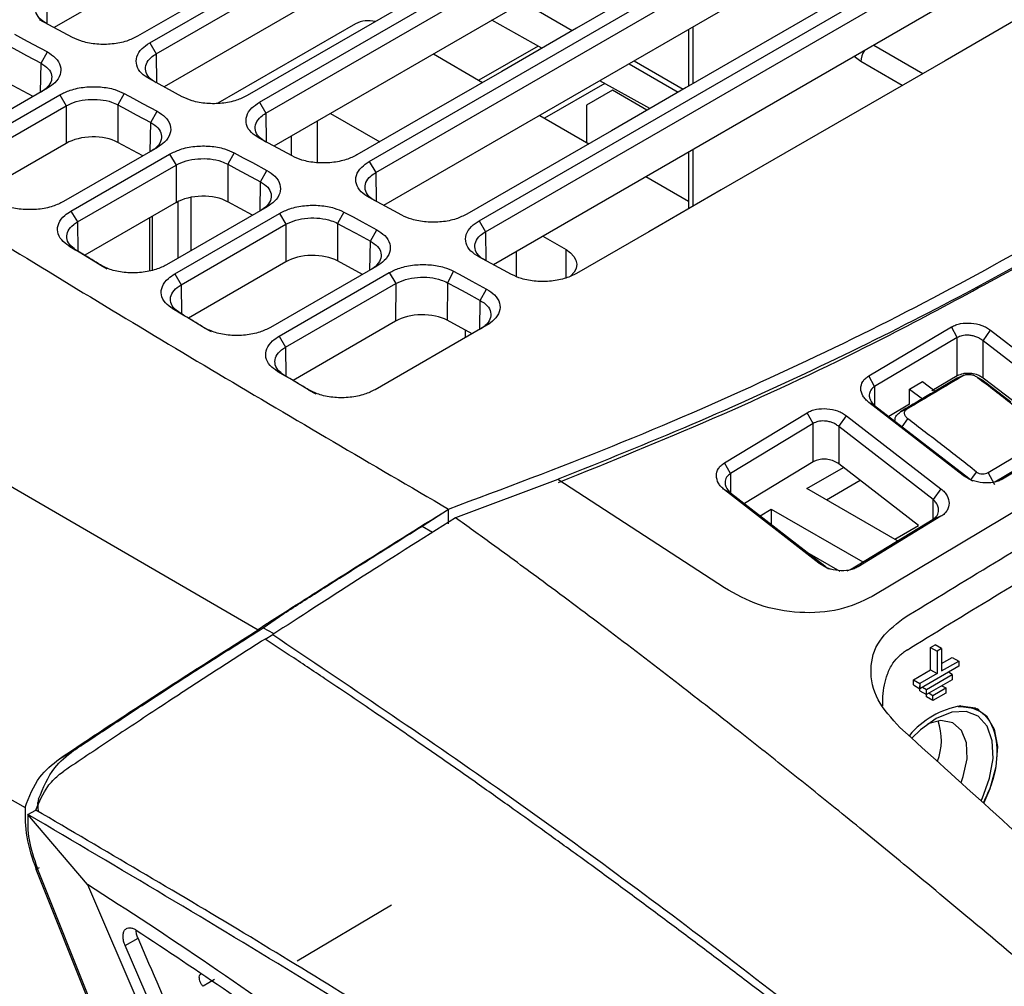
# Model space of a CAD drawing. Extents: x 106 to 315, y 19 to 260.
# Tile 70 of 98: x 129 to 144, y 232 to 247. Entities that reach past the tile are written whole.
import ezdxf

# ---------------------------------------------------------------- set-up
doc = ezdxf.new("R2010")
doc.units = 0
doc.layers.get('0').update_dxf_attribs({"linetype": 'CONTINUOUS'})

msp = doc.modelspace()

# ---------------------------------------------------------------- linework, layer by layer
at = {"color": 7, "linetype": 'Continuous'}
for p, q in [((137.546, 251.747), (129.278, 246.974)), ((130.771, 246.733), (139.163, 251.579)), ((130.872, 246.562), (139.265, 251.407)), ((139.264, 250.819), (130.996, 246.046)), ((132.488, 245.806), (140.881, 250.651)), ((132.589, 245.634), (140.982, 250.48)), ((140.981, 249.892), (132.713, 245.119)), ((134.205, 244.879), (142.598, 249.724)), ((134.307, 244.707), (142.7, 249.552)), ((142.698, 248.964), (134.431, 244.192)), ((135.923, 243.951), (144.316, 248.796)), ((136.024, 243.78), (144.417, 248.625)), ((144.416, 248.037), (136.148, 243.264)), ((136.615, 247.371), (137.382, 246.926)), ((129.563, 246.82), (129.049, 247.097)), ((136.905, 246.651), (136.125, 247.089)), ((133.989, 247.032), (131.837, 245.79)), ((139.202, 246.946), (139.202, 246.058)), ((129.071, 246.415), (129.17, 246.593)), ((130.771, 246.733), (130.872, 246.562)), ((136.847, 246.684), (135.922, 246.15)), ((135.21, 246.561), (135.979, 246.117)), ((138.347, 246.452), (139.116, 246.009)), ((138.272, 246.409), (139.039, 245.964)), ((131.281, 245.892), (130.767, 246.17)), ((138.592, 245.706), (137.812, 246.143)), ((129.174, 246.026), (127.828, 245.249)), ((128.946, 245.894), (128.556, 246.105)), ((137.889, 246.1), (136.948, 245.557)), ((138.01, 245.994), (137.606, 245.761)), ((138.55, 245.682), (138.01, 245.994)), ((127.933, 245.095), (129.365, 245.922)), ((129.365, 245.922), (129.466, 245.75)), ((130.373, 245.943), (130.275, 245.766)), ((128.034, 244.924), (129.466, 245.75)), ((129.466, 245.75), (129.465, 245.163)), ((130.275, 245.766), (130.273, 245.178)), ((130.789, 245.488), (130.887, 245.665)), ((132.488, 245.806), (132.589, 245.634)), ((137.606, 245.761), (137.606, 245.178)), ((133.601, 245.632), (134.37, 245.188)), ((136.872, 245.601), (137.641, 245.157)), ((132.998, 244.965), (132.484, 245.243)), ((129.465, 245.163), (128.146, 244.401)), ((130.891, 245.098), (129.424, 244.251)), ((130.664, 244.967), (130.273, 245.178)), ((129.54, 244.104), (131.082, 244.995)), ((131.082, 244.995), (131.184, 244.823)), ((132.091, 245.015), (131.992, 244.838)), ((139.202, 245.027), (139.202, 244.139)), ((129.641, 243.933), (131.184, 244.823)), ((131.184, 244.823), (131.183, 244.235)), ((131.992, 244.838), (131.991, 244.25)), ((132.506, 244.561), (132.605, 244.738)), ((134.205, 244.879), (134.307, 244.707)), ((138.534, 244.642), (139.202, 244.256)), ((120.647, 244.412), (132.468, 237.551)), ((134.716, 244.038), (134.202, 244.315)), ((131.183, 244.235), (129.755, 243.411)), ((132.608, 244.171), (131.035, 243.263)), ((132.381, 244.04), (131.991, 244.25)), ((129.54, 244.104), (129.641, 243.933)), ((130.768, 243.996), (130.768, 243.17)), ((131.162, 243.122), (132.8, 244.067)), ((132.8, 244.067), (132.901, 243.896)), ((133.808, 244.088), (133.71, 243.911)), ((131.263, 242.95), (132.901, 243.896)), ((132.901, 243.896), (132.9, 243.308)), ((133.71, 243.911), (133.708, 243.323)), ((135.923, 243.951), (136.024, 243.78)), ((134.224, 243.633), (134.322, 243.811)), ((136.921, 243.71), (137.284, 243.5)), ((129.992, 243.262), (129.507, 243.558)), ((129.507, 243.558), (129.618, 243.494)), ((136.433, 243.11), (135.919, 243.388)), ((129.992, 243.262), (130.103, 243.199)), ((132.9, 243.308), (131.378, 242.429)), ((134.326, 243.243), (132.661, 242.282)), ((134.099, 243.112), (133.708, 243.323)), ((131.162, 243.122), (131.263, 242.95)), ((132.796, 242.146), (134.517, 243.14)), ((134.517, 243.14), (134.619, 242.968)), ((135.526, 243.161), (135.427, 242.983)), ((132.898, 241.975), (134.619, 242.968)), ((134.619, 242.968), (134.617, 242.38)), ((135.427, 242.983), (135.426, 242.396)), ((135.941, 242.706), (136.04, 242.883)), ((131.133, 242.573), (131.243, 242.51)), ((131.622, 242.279), (131.731, 242.217)), ((134.617, 242.38), (133.013, 241.454)), ((136.043, 242.316), (134.299, 241.309)), ((135.816, 242.185), (135.426, 242.396)), ((142.021, 241.524), (143.315, 242.291)), ((143.403, 242.125), (143.315, 242.291)), ((132.796, 242.146), (132.898, 241.975)), ((143.403, 242.125), (142.11, 241.358)), ((143.403, 241.524), (143.403, 242.125)), ((143.807, 242.073), (143.925, 242.239)), ((143.925, 242.239), (145.402, 241.1)), ((145.282, 240.935), (143.807, 242.073)), ((143.807, 241.49), (143.807, 242.073)), ((116.069, 241.912), (128.822, 234.772)), ((132.77, 241.595), (132.88, 241.533)), ((142.11, 241.358), (142.021, 241.524)), ((147.82, 241.503), (142.075, 238.075)), ((143.403, 241.524), (143.007, 241.29)), ((143.502, 241.53), (143.403, 241.49)), ((142.656, 241.318), (142.858, 241.437)), ((142.858, 241.437), (143.06, 241.285)), ((143.403, 241.49), (143.06, 241.285)), ((143.807, 241.454), (143.722, 241.501)), ((144.269, 241.138), (143.807, 241.49)), ((143.807, 241.454), (144.242, 241.121)), ((133.262, 241.304), (133.371, 241.242)), ((142.656, 241.082), (142.656, 241.318)), ((142.656, 241.318), (142.858, 241.165)), ((143.498, 239.967), (142.021, 241.11)), ((142.11, 241.063), (142.021, 241.11)), ((142.11, 241.063), (143.585, 239.923)), ((142.656, 241.082), (142.334, 240.89)), ((139.763, 240.165), (141.057, 240.949)), ((141.149, 240.781), (141.057, 240.949)), ((141.553, 240.732), (141.672, 240.9)), ((141.672, 240.9), (143.149, 239.757)), ((141.149, 240.781), (139.856, 239.997)), ((141.149, 240.179), (141.149, 240.78)), ((142.544, 240.728), (142.632, 240.852)), ((143.027, 239.591), (141.553, 240.732)), ((141.553, 240.732), (141.553, 240.148)), ((143.989, 239.865), (145.282, 240.635)), ((145.402, 240.68), (144.109, 239.91)), ((143.887, 240.014), (144.777, 240.543)), ((139.856, 239.997), (139.763, 240.165)), ((141.149, 240.179), (140.075, 239.527)), ((142.796, 239.182), (141.553, 240.148)), ((141.053, 239.762), (141.625, 240.092)), ((143.498, 239.967), (143.585, 239.923)), ((143.989, 239.82), (143.887, 240.014)), ((137.158, 239.906), (135.555, 239.305)), ((139.761, 238.208), (137.158, 239.906)), ((141.356, 239.587), (141.883, 239.891)), ((144.109, 239.91), (143.989, 239.865)), ((141.24, 238.596), (139.764, 239.743)), ((139.856, 239.697), (139.764, 239.743)), ((139.856, 239.697), (141.33, 238.552)), ((142.469, 238.944), (141.053, 239.762)), ((143.149, 239.757), (143.027, 239.591)), ((135.035, 239.175), (135.447, 239.442)), ((135.446, 239.209), (135.447, 239.442)), ((140.318, 239.338), (140.495, 239.44)), ((140.495, 239.44), (141.926, 238.614)), ((140.495, 239.44), (140.495, 239.201)), ((141.734, 238.497), (143.027, 239.284)), ((143.149, 239.328), (141.856, 238.54)), ((143.149, 239.328), (143.027, 239.284)), ((135.035, 239.175), (135.196, 239.078)), ((142.426, 238.969), (142.796, 239.182)), ((141.051, 238.769), (141.566, 238.472)), ((141.24, 238.596), (141.33, 238.552)), ((141.681, 238.475), (141.734, 238.497)), ((141.856, 238.54), (141.734, 238.497)), ((132.546, 237.581), (132.799, 237.761)), ((132.604, 237.648), (132.799, 237.761)), ((132.604, 237.648), (132.468, 237.551)), ((132.546, 237.581), (132.703, 237.498)), ((132.575, 237.408), (132.697, 237.478)), ((142.987, 237.276), (143.058, 237.317)), ((142.987, 236.926), (142.987, 237.276)), ((142.987, 237.276), (143.088, 237.217)), ((143.159, 237.258), (143.058, 237.317)), ((143.159, 237.258), (143.088, 237.217)), ((143.088, 237.217), (143.088, 236.868)), ((143.159, 237.258), (143.159, 236.908)), ((143.159, 237.025), (143.325, 237.121)), ((143.159, 236.908), (143.426, 237.063)), ((143.325, 237.121), (143.426, 237.063)), ((143.426, 237.063), (143.426, 236.981)), ((142.719, 236.771), (142.987, 236.926)), ((143.426, 236.981), (142.82, 236.631)), ((142.987, 236.926), (143.088, 236.868)), ((143.325, 236.853), (143.265, 236.888)), ((142.719, 236.69), (142.719, 236.771)), ((142.719, 236.771), (142.82, 236.713)), ((143.088, 236.868), (142.82, 236.713)), ((142.921, 236.62), (143.325, 236.853)), ((143.325, 236.771), (142.921, 236.538)), ((143.325, 236.853), (143.325, 236.771)), ((142.719, 236.69), (142.82, 236.631)), ((142.82, 236.713), (142.82, 236.631)), ((142.82, 236.596), (142.82, 236.678)), ((142.82, 236.596), (142.921, 236.538)), ((142.861, 236.655), (142.921, 236.62)), ((142.921, 236.538), (142.921, 236.62)), ((142.921, 236.503), (142.921, 236.585)), ((143.022, 236.526), (143.224, 236.643)), ((143.164, 236.678), (143.224, 236.643)), ((143.224, 236.643), (143.224, 236.561)), ((143.022, 236.445), (142.921, 236.503)), ((142.962, 236.561), (143.022, 236.526)), ((143.224, 236.561), (143.022, 236.445)), ((143.022, 236.445), (143.022, 236.526)), ((143.747, 236.3), (143.716, 236.318)), ((129.358, 235.534), (129.581, 235.663)), ((129.034, 234.906), (129.021, 234.849)), ((128.867, 234.663), (128.988, 234.733)), ((129.031, 234.707), (129.021, 234.849)), ((129.797, 233.567), (128.867, 234.663)), ((132.742, 224.425), (128.994, 233.804)), ((132.081, 226.178), (129.01, 233.829)), ((129.797, 233.567), (132.356, 227.62)), ((134.553, 233.247), (133.08, 232.368)), ((130.387, 232.612), (130.589, 232.728)), ((133.214, 226.066), (130.387, 232.612)), ((131.787, 232.08), (131.606, 231.975))]:
    msp.add_line(p, q, dxfattribs=at)
at = {"color": 8, "linetype": 'Continuous'}
for p, q in [((129.155, 247.489), (129.16, 247.037)), ((139.269, 246.984), (139.269, 246.097)), ((142.097, 246.699), (142.866, 246.255)), ((130.872, 246.562), (130.878, 246.11)), ((141.895, 246.442), (141.793, 246.523)), ((142.543, 246.068), (141.895, 246.442)), ((129.063, 245.962), (129.071, 246.415)), ((132.589, 245.634), (132.595, 245.183)), ((133.392, 245.511), (133.392, 244.86)), ((130.781, 245.035), (130.789, 245.488)), ((132.988, 244.971), (132.988, 245.278)), ((139.269, 245.066), (139.269, 244.178)), ((134.307, 244.707), (134.313, 244.255)), ((132.498, 244.107), (132.506, 244.561)), ((131.417, 244.319), (131.417, 243.483)), ((131.215, 243.367), (131.215, 244.253)), ((130.809, 244.02), (130.809, 243.178)), ((129.641, 243.933), (129.647, 243.477)), ((136.024, 243.78), (136.03, 243.328)), ((134.216, 243.18), (134.224, 243.633)), ((136.51, 243.079), (136.51, 243.473)), ((137.284, 243.056), (137.284, 243.5)), ((131.263, 242.95), (131.269, 242.494)), ((135.933, 242.252), (135.941, 242.706)), ((135.711, 242.124), (135.711, 242.242)), ((132.898, 241.975), (132.903, 241.519)), ((142.11, 241.358), (142.11, 241.063)), ((139.856, 239.997), (139.856, 239.697)), ((143.027, 239.284), (143.027, 239.591)), ((129.041, 233.831), (128.994, 233.804))]:
    msp.add_line(p, q, dxfattribs=at)
at = {"color": 7, "linetype": 'Continuous', "flags": 128}
for points in [[(138.972, 251.682), (138.68, 251.514), (137.513, 250.84), (136.345, 250.166), (135.177, 249.491), (134.01, 248.817), (132.842, 248.143), (131.71, 247.49), (130.579, 246.837)], [(140.689, 250.755), (140.398, 250.586), (139.23, 249.912), (138.062, 249.238), (136.895, 248.564), (135.727, 247.89), (134.56, 247.216), (133.428, 246.563), (132.296, 245.909)], [(142.407, 249.827), (142.115, 249.659), (140.947, 248.985), (139.78, 248.311), (138.612, 247.637), (137.445, 246.963), (136.277, 246.289), (135.145, 245.635), (134.013, 244.982)], [(144.124, 248.9), (143.832, 248.731), (142.665, 248.057), (141.497, 247.383), (140.33, 246.709), (139.162, 246.035), (137.994, 245.361), (136.863, 244.708), (135.731, 244.055)], [(145.842, 247.973), (145.55, 247.804), (144.382, 247.13), (143.215, 246.456), (142.047, 245.782), (140.879, 245.108), (139.712, 244.434), (138.58, 243.781), (137.448, 243.127)], [(128.656, 246.87), (128.799, 246.793), (128.943, 246.715), (129.17, 246.593)], [(128.557, 246.693), (128.701, 246.615), (128.844, 246.538), (129.071, 246.415)], [(130.373, 245.943), (130.517, 245.865), (130.66, 245.788), (130.887, 245.665)], [(130.275, 245.766), (130.418, 245.688), (130.562, 245.611), (130.789, 245.488)], [(132.091, 245.015), (132.234, 244.938), (132.378, 244.861), (132.605, 244.738)], [(131.992, 244.838), (132.136, 244.761), (132.279, 244.683), (132.506, 244.561)], [(133.808, 244.088), (133.952, 244.011), (134.095, 243.933), (134.322, 243.811)], [(133.71, 243.911), (133.853, 243.833), (133.996, 243.756), (134.224, 243.633)], [(137.284, 243.5), (137.354, 243.451), (137.406, 243.395), (137.439, 243.334), (137.451, 243.271), (137.442, 243.207), (137.411, 243.146), (137.361, 243.089), (137.348, 243.078)], [(135.526, 243.161), (135.669, 243.083), (135.812, 243.006), (136.04, 242.883)], [(135.427, 242.983), (135.57, 242.906), (135.714, 242.828), (135.941, 242.706)], [(142.514, 240.962), (142.564, 240.982), (142.613, 241.002)], [(143.617, 239.9), (143.645, 239.939), (143.705, 240.021)], [(143.778, 234.882), (143.791, 234.91), (143.909, 235.229), (143.963, 235.54), (143.951, 235.818), (143.872, 236.043), (143.732, 236.199), (143.543, 236.274), (143.318, 236.262), (143.073, 236.165), (142.827, 235.988), (142.693, 235.858)], [(143.461, 236.364), (143.685, 236.33), (143.863, 236.205), (143.981, 235.998), (144.031, 235.726), (144.009, 235.407), (143.915, 235.067), (143.82, 234.845)], [(143.465, 235.165), (143.498, 235.256), (143.556, 235.536), (143.547, 235.785), (143.469, 235.979), (143.332, 236.098), (143.147, 236.133), (142.943, 236.081)]]:
    msp.add_lwpolyline(points, dxfattribs=at)
at = {"color": 7, "linetype": 'Continuous'}
for centre, radius, start, end in [((134.192, 246.639), 0.442, 75.6011, 117.2983), ((143.687, 235.041), 1.342, 99.6914, 140.3029), ((142.236, 235.829), 0.919, 338.7356, 18.9867)]:
    msp.add_arc(centre, radius, start, end, dxfattribs=at)
at = {"color": 8, "linetype": 'Continuous'}
msp.add_arc((142.237, 246.427), 0.342, 147.0715, 177.5755, dxfattribs=at)
at = {"color": 7, "linetype": 'Continuous'}
for centre in [(129.869, 244.945), (131.587, 244.017), (133.304, 243.09), (135.021, 242.162)]:
    msp.add_ellipse(centre, major_axis=(0.571, 0.016), ratio=0.558226, start_param=0.769952, end_param=2.340978, dxfattribs=at)
for points, knots in [([(151.48, 248.175), (151.001, 247.774), (150.044, 246.974), (148.471, 245.819), (146.801, 244.702), (145.037, 243.635), (143.195, 242.622), (141.271, 241.663), (139.266, 240.751), (137.861, 240.188), (137.159, 239.907)], [0, 0, 0, 0, 0.124816, 0.249631, 0.375714, 0.501797, 0.625728, 0.749659, 0.874829, 1, 1, 1, 1]), ([(121.826, 247.885), (122.881, 247.176), (124.992, 245.759), (128.351, 243.658), (131.836, 241.552), (134.242, 240.145), (135.445, 239.441)], [0, 0, 0, 0, 0.243121, 0.486412, 0.743179, 1, 1, 1, 1]), ([(129.155, 247.038), (129.114, 247.065), (129.032, 247.118), (128.98, 247.224), (128.992, 247.333), (129.057, 247.425), (129.127, 247.471), (129.155, 247.489)], [0, 0, 0, 0, 0.214811, 0.429608, 0.644346, 0.85903, 1, 1, 1, 1]), ([(130.579, 246.837), (130.525, 246.811), (130.41, 246.754), (130.186, 246.71), (129.943, 246.708), (129.724, 246.746), (129.613, 246.797), (129.563, 246.82)], [0, 0, 0, 0, 0.185852, 0.398013, 0.611515, 0.826034, 1, 1, 1, 1]), ([(129.17, 246.593), (129.215, 246.564), (129.313, 246.501), (129.386, 246.375), (129.383, 246.238), (129.307, 246.115), (129.214, 246.053), (129.174, 246.026)], [0, 0, 0, 0, 0.18598, 0.40325, 0.619149, 0.833704, 1, 1, 1, 1]), ([(130.767, 246.17), (130.722, 246.199), (130.627, 246.26), (130.556, 246.383), (130.558, 246.518), (130.633, 246.641), (130.728, 246.705), (130.771, 246.733)], [0, 0, 0, 0, 0.1842378, 0.3966921, 0.6103268, 0.8250568, 1, 1, 1, 1]), ([(130.872, 246.11), (130.831, 246.137), (130.749, 246.191), (130.698, 246.297), (130.709, 246.406), (130.774, 246.498), (130.844, 246.544), (130.872, 246.562)], [0, 0, 0, 0, 0.2148101, 0.4296079, 0.6443461, 0.8590302, 1, 1, 1, 1]), ([(129.071, 246.415), (129.112, 246.389), (129.194, 246.335), (129.246, 246.23), (129.234, 246.121), (129.169, 246.029), (129.099, 245.982), (129.071, 245.964)], [0, 0, 0, 0, 0.215102, 0.430135, 0.644865, 0.859379, 1, 1, 1, 1]), ([(129.365, 245.922), (129.418, 245.948), (129.532, 246.004), (129.757, 246.049), (130.001, 246.052), (130.217, 246.015), (130.326, 245.965), (130.373, 245.943)], [0, 0, 0, 0, 0.1845908, 0.40151, 0.6172412, 0.8318697, 1, 1, 1, 1]), ([(129.466, 245.75), (129.516, 245.774), (129.616, 245.822), (129.807, 245.854), (130.001, 245.851), (130.163, 245.818), (130.243, 245.78), (130.275, 245.766)], [0, 0, 0, 0, 0.2146194, 0.4292413, 0.6438882, 0.8585841, 1, 1, 1, 1]), ([(132.296, 245.909), (132.242, 245.883), (132.128, 245.827), (131.903, 245.783), (131.661, 245.78), (131.442, 245.819), (131.331, 245.87), (131.281, 245.892)], [0, 0, 0, 0, 0.185852, 0.398013, 0.611514, 0.826034, 1, 1, 1, 1]), ([(130.887, 245.665), (130.933, 245.636), (131.031, 245.573), (131.104, 245.448), (131.101, 245.311), (131.025, 245.188), (130.932, 245.126), (130.891, 245.098)], [0, 0, 0, 0, 0.185978, 0.403248, 0.619137, 0.833712, 1, 1, 1, 1]), ([(132.484, 245.243), (132.44, 245.271), (132.344, 245.333), (132.273, 245.456), (132.276, 245.59), (132.351, 245.714), (132.445, 245.777), (132.488, 245.806)], [0, 0, 0, 0, 0.184238, 0.396692, 0.610327, 0.825057, 1, 1, 1, 1]), ([(132.589, 245.183), (132.548, 245.21), (132.467, 245.264), (132.415, 245.369), (132.426, 245.478), (132.492, 245.57), (132.562, 245.616), (132.589, 245.634)], [0, 0, 0, 0, 0.214811, 0.429608, 0.644346, 0.85903, 1, 1, 1, 1]), ([(130.789, 245.488), (130.83, 245.461), (130.912, 245.408), (130.963, 245.302), (130.952, 245.193), (130.887, 245.101), (130.817, 245.055), (130.789, 245.037)], [0, 0, 0, 0, 0.215102, 0.430134, 0.644865, 0.859378, 1, 1, 1, 1]), ([(131.082, 244.995), (131.135, 245.02), (131.25, 245.077), (131.474, 245.122), (131.718, 245.125), (131.934, 245.087), (132.043, 245.037), (132.091, 245.015)], [0, 0, 0, 0, 0.184587, 0.401505, 0.617227, 0.83186, 1, 1, 1, 1]), ([(131.184, 244.823), (131.234, 244.847), (131.334, 244.895), (131.524, 244.926), (131.718, 244.924), (131.88, 244.89), (131.96, 244.853), (131.992, 244.838)], [0, 0, 0, 0, 0.214619, 0.429241, 0.643888, 0.858584, 1, 1, 1, 1]), ([(134.013, 244.982), (133.96, 244.956), (133.845, 244.9), (133.621, 244.856), (133.378, 244.853), (133.159, 244.891), (133.048, 244.942), (132.998, 244.965)], [0, 0, 0, 0, 0.185852, 0.398013, 0.611515, 0.826034, 1, 1, 1, 1]), ([(132.605, 244.738), (132.65, 244.709), (132.748, 244.646), (132.821, 244.52), (132.818, 244.383), (132.742, 244.261), (132.649, 244.198), (132.608, 244.171)], [0, 0, 0, 0, 0.185978, 0.403251, 0.619136, 0.83372, 1, 1, 1, 1]), ([(134.202, 244.315), (134.157, 244.344), (134.062, 244.405), (133.991, 244.528), (133.993, 244.663), (134.068, 244.786), (134.163, 244.85), (134.205, 244.879)], [0, 0, 0, 0, 0.184238, 0.396692, 0.610327, 0.825057, 1, 1, 1, 1]), ([(134.307, 244.256), (134.266, 244.282), (134.184, 244.336), (134.133, 244.442), (134.144, 244.551), (134.209, 244.643), (134.279, 244.689), (134.307, 244.707)], [0, 0, 0, 0, 0.21481, 0.429608, 0.644346, 0.85903, 1, 1, 1, 1]), ([(132.506, 244.561), (132.547, 244.534), (132.629, 244.481), (132.681, 244.375), (132.669, 244.266), (132.604, 244.174), (132.534, 244.128), (132.506, 244.109)], [0, 0, 0, 0, 0.215101, 0.430134, 0.644865, 0.859377, 1, 1, 1, 1]), ([(129.424, 244.251), (129.37, 244.225), (129.255, 244.169), (129.031, 244.125), (128.788, 244.122), (128.554, 244.163), (128.436, 244.223), (128.376, 244.253)], [0, 0, 0, 0, 0.178392, 0.382187, 0.586988, 0.792917, 1, 1, 1, 1]), ([(132.8, 244.067), (132.852, 244.093), (132.967, 244.149), (133.192, 244.194), (133.435, 244.198), (133.652, 244.16), (133.76, 244.11), (133.808, 244.088)], [0, 0, 0, 0, 0.18458, 0.401461, 0.617258, 0.831846, 1, 1, 1, 1]), ([(129.507, 243.558), (129.466, 243.588), (129.377, 243.652), (129.32, 243.778), (129.336, 243.912), (129.419, 244.025), (129.506, 244.082), (129.54, 244.104)], [0, 0, 0, 0, 0.191459, 0.412209, 0.634225, 0.857454, 1, 1, 1, 1]), ([(132.901, 243.896), (132.951, 243.92), (133.051, 243.967), (133.242, 243.999), (133.436, 243.996), (133.598, 243.963), (133.678, 243.926), (133.71, 243.911)], [0, 0, 0, 0, 0.214618, 0.42924, 0.643888, 0.858583, 1, 1, 1, 1]), ([(135.731, 244.055), (135.677, 244.028), (135.562, 243.972), (135.338, 243.928), (135.095, 243.926), (134.877, 243.964), (134.765, 244.015), (134.716, 244.038)], [0, 0, 0, 0, 0.185852, 0.398013, 0.611514, 0.826034, 1, 1, 1, 1]), ([(129.618, 243.494), (129.58, 243.523), (129.504, 243.579), (129.464, 243.687), (129.487, 243.795), (129.557, 243.879), (129.621, 243.919), (129.641, 243.933)], [0, 0, 0, 0, 0.223286, 0.446556, 0.669755, 0.892896, 1, 1, 1, 1]), ([(135.919, 243.388), (135.875, 243.416), (135.779, 243.478), (135.708, 243.601), (135.711, 243.736), (135.786, 243.859), (135.88, 243.923), (135.923, 243.951)], [0, 0, 0, 0, 0.184238, 0.396692, 0.610327, 0.825057, 1, 1, 1, 1]), ([(134.322, 243.811), (134.367, 243.781), (134.465, 243.718), (134.539, 243.593), (134.536, 243.456), (134.46, 243.333), (134.366, 243.271), (134.326, 243.243)], [0, 0, 0, 0, 0.185978, 0.403257, 0.619131, 0.833719, 1, 1, 1, 1]), ([(135.446, 239.442), (136.309, 239.764), (138.034, 240.409), (140.464, 241.471), (142.777, 242.588), (144.204, 243.384), (144.919, 243.782)], [0, 0, 0, 0, 0.2538, 0.507599, 0.753388, 1, 1, 1, 1]), ([(136.024, 243.328), (135.983, 243.355), (135.901, 243.409), (135.85, 243.515), (135.861, 243.624), (135.926, 243.716), (135.997, 243.762), (136.024, 243.78)], [0, 0, 0, 0, 0.21481, 0.429608, 0.644346, 0.85903, 1, 1, 1, 1]), ([(134.224, 243.633), (134.265, 243.607), (134.347, 243.553), (134.398, 243.448), (134.387, 243.339), (134.321, 243.246), (134.251, 243.2), (134.224, 243.182)], [0, 0, 0, 0, 0.215101, 0.430134, 0.644865, 0.859377, 1, 1, 1, 1]), ([(137.168, 239.858), (137.976, 240.186), (139.626, 240.854), (142.238, 242.073), (143.948, 243.015), (144.918, 243.549)], [0, 0, 0, 0, 0.293977, 0.599569, 1, 1, 1, 1]), ([(130.103, 243.199), (130.012, 243.254), (129.85, 243.352), (129.689, 243.451), (129.618, 243.494)], [0, 0, 0, 0, 0.559999, 1, 1, 1, 1]), ([(131.035, 243.263), (130.982, 243.236), (130.867, 243.18), (130.642, 243.136), (130.4, 243.134), (130.168, 243.174), (130.05, 243.233), (129.992, 243.262)], [0, 0, 0, 0, 0.179355, 0.384234, 0.590146, 0.797225, 1, 1, 1, 1]), ([(134.517, 243.14), (134.57, 243.166), (134.685, 243.222), (134.909, 243.267), (135.153, 243.27), (135.369, 243.232), (135.478, 243.183), (135.526, 243.161)], [0, 0, 0, 0, 0.184589, 0.401512, 0.617213, 0.831906, 1, 1, 1, 1]), ([(131.133, 242.573), (131.091, 242.603), (131.002, 242.667), (130.942, 242.792), (130.957, 242.927), (131.039, 243.041), (131.127, 243.099), (131.162, 243.122)], [0, 0, 0, 0, 0.190482, 0.410064, 0.631001, 0.852966, 1, 1, 1, 1]), ([(134.619, 242.968), (134.669, 242.992), (134.768, 243.04), (134.959, 243.072), (135.153, 243.069), (135.315, 243.035), (135.395, 242.998), (135.427, 242.983)], [0, 0, 0, 0, 0.214619, 0.429241, 0.643888, 0.858585, 1, 1, 1, 1]), ([(137.448, 243.127), (137.395, 243.101), (137.28, 243.045), (137.055, 243.001), (136.813, 242.998), (136.594, 243.037), (136.483, 243.087), (136.433, 243.11)], [0, 0, 0, 0, 0.185852, 0.398013, 0.611515, 0.826034, 1, 1, 1, 1]), ([(131.243, 242.51), (131.204, 242.538), (131.128, 242.594), (131.086, 242.702), (131.107, 242.81), (131.177, 242.895), (131.242, 242.936), (131.263, 242.95)], [0, 0, 0, 0, 0.22212, 0.444225, 0.666262, 0.888236, 1, 1, 1, 1]), ([(136.04, 242.883), (136.085, 242.854), (136.183, 242.791), (136.256, 242.666), (136.253, 242.528), (136.177, 242.406), (136.084, 242.343), (136.043, 242.316)], [0, 0, 0, 0, 0.18598, 0.403248, 0.619151, 0.833704, 1, 1, 1, 1]), ([(135.941, 242.706), (135.982, 242.679), (136.064, 242.626), (136.115, 242.52), (136.104, 242.411), (136.039, 242.319), (135.969, 242.273), (135.941, 242.255)], [0, 0, 0, 0, 0.215102, 0.430135, 0.644864, 0.859378, 1, 1, 1, 1]), ([(131.622, 242.279), (131.576, 242.307), (131.486, 242.361), (131.323, 242.459), (131.205, 242.529), (131.133, 242.573)], [0, 0, 0, 0, 0.277866, 0.555733, 1, 1, 1, 1]), ([(131.731, 242.217), (131.64, 242.272), (131.477, 242.369), (131.314, 242.467), (131.243, 242.51)], [0, 0, 0, 0, 0.56, 1, 1, 1, 1]), ([(132.661, 242.282), (132.607, 242.256), (132.493, 242.2), (132.268, 242.156), (132.026, 242.153), (131.795, 242.194), (131.679, 242.251), (131.622, 242.279)], [0, 0, 0, 0, 0.180174, 0.38599, 0.592841, 0.800888, 1, 1, 1, 1]), ([(143.315, 242.291), (143.336, 242.302), (143.378, 242.325), (143.48, 242.351), (143.621, 242.357), (143.762, 242.327), (143.863, 242.283), (143.904, 242.254), (143.925, 242.239)], [0, 0, 0, 0, 0.126308, 0.25099, 0.499293, 0.74823, 0.873427, 1, 1, 1, 1]), ([(132.77, 241.595), (132.728, 241.625), (132.638, 241.689), (132.577, 241.814), (132.59, 241.949), (132.671, 242.064), (132.76, 242.123), (132.796, 242.146)], [0, 0, 0, 0, 0.189693, 0.408383, 0.628284, 0.849376, 1, 1, 1, 1]), ([(143.807, 242.073), (143.79, 242.086), (143.757, 242.111), (143.697, 242.138), (143.637, 242.155), (143.562, 242.164), (143.478, 242.16), (143.427, 242.136), (143.403, 242.125)], [0, 0, 0, 0, 0.1539658, 0.2995447, 0.4367933, 0.5657972, 0.7984726, 1, 1, 1, 1]), ([(132.88, 241.533), (132.841, 241.561), (132.764, 241.617), (132.721, 241.724), (132.741, 241.833), (132.81, 241.919), (132.875, 241.96), (132.898, 241.975)], [0, 0, 0, 0, 0.221169, 0.442323, 0.663408, 0.884435, 1, 1, 1, 1]), ([(133.262, 241.304), (133.216, 241.331), (133.125, 241.385), (132.961, 241.482), (132.843, 241.552), (132.77, 241.595)], [0, 0, 0, 0, 0.278089, 0.556178, 1, 1, 1, 1]), ([(133.371, 241.242), (133.28, 241.296), (133.115, 241.393), (132.952, 241.49), (132.88, 241.533)], [0, 0, 0, 0, 0.56, 1, 1, 1, 1]), ([(142.021, 241.11), (142.002, 241.126), (141.964, 241.157), (141.912, 241.229), (141.885, 241.327), (141.911, 241.421), (141.963, 241.486), (142.002, 241.511), (142.021, 241.524)], [0, 0, 0, 0, 0.126104, 0.251052, 0.49982, 0.748261, 0.873211, 1, 1, 1, 1]), ([(143.502, 241.53), (143.354, 241.442), (143.057, 241.267), (142.761, 241.09), (142.613, 241.002)], [0, 0, 0, 0, 0.5, 1, 1, 1, 1]), ([(143.807, 241.49), (143.791, 241.502), (143.759, 241.523), (143.691, 241.55), (143.619, 241.565), (143.548, 241.565), (143.476, 241.557), (143.432, 241.537), (143.403, 241.524)], [0, 0, 0, 0, 0.147695, 0.280482, 0.500522, 0.630348, 0.756999, 1, 1, 1, 1]), ([(143.502, 241.53), (143.51, 241.534), (143.526, 241.542), (143.554, 241.547), (143.584, 241.549), (143.625, 241.545), (143.675, 241.531), (143.706, 241.511), (143.722, 241.501)], [0, 0, 0, 0, 0.1253503, 0.2506053, 0.3754683, 0.5002388, 0.7493531, 1, 1, 1, 1]), ([(142.11, 241.358), (142.092, 241.345), (142.052, 241.314), (142.028, 241.258), (142.025, 241.204), (142.037, 241.157), (142.063, 241.108), (142.094, 241.079), (142.11, 241.063)], [0, 0, 0, 0, 0.182888, 0.409593, 0.540222, 0.682146, 0.835392, 1, 1, 1, 1]), ([(143.722, 241.501), (143.901, 241.364), (144.259, 241.09), (144.616, 240.81), (144.794, 240.671)], [0, 0, 0, 0, 0.500014, 1, 1, 1, 1]), ([(134.299, 241.309), (134.245, 241.283), (134.13, 241.227), (133.906, 241.183), (133.663, 241.18), (133.434, 241.22), (133.318, 241.277), (133.262, 241.304)], [0, 0, 0, 0, 0.18085, 0.387415, 0.595104, 0.803857, 1, 1, 1, 1]), ([(143.06, 241.285), (143.026, 241.266), (142.959, 241.227), (142.891, 241.187), (142.858, 241.166)], [0, 0, 0, 0, 0.499982, 1, 1, 1, 1]), ([(142.858, 241.166), (142.782, 241.121), (142.667, 241.053), (142.553, 240.985), (142.514, 240.962)], [0, 0, 0, 0, 0.66234, 1, 1, 1, 1]), ([(142.556, 237.73), (143.509, 238.311), (145.413, 239.473), (147.318, 240.583), (148.27, 241.138)], [0, 0, 0, 0, 0.500016, 1, 1, 1, 1]), ([(141.057, 240.949), (141.078, 240.961), (141.121, 240.984), (141.224, 241.011), (141.366, 241.018), (141.508, 240.988), (141.609, 240.945), (141.651, 240.915), (141.672, 240.9)], [0, 0, 0, 0, 0.126835, 0.251784, 0.500177, 0.748898, 0.873847, 1, 1, 1, 1]), ([(142.432, 240.826), (142.432, 240.828), (142.425, 240.855), (142.449, 240.909), (142.493, 240.944), (142.514, 240.962)], [0, 0, 0, 0, 0.044539, 0.526889, 1, 1, 1, 1]), ([(142.632, 240.852), (142.619, 240.864), (142.594, 240.887), (142.578, 240.922), (142.577, 240.949), (142.582, 240.969), (142.593, 240.988), (142.606, 240.997), (142.613, 241.002)], [0, 0, 0, 0, 0.251061, 0.499904, 0.62457, 0.749298, 0.874454, 1, 1, 1, 1]), ([(141.553, 240.732), (141.536, 240.745), (141.503, 240.77), (141.445, 240.796), (141.386, 240.813), (141.311, 240.822), (141.225, 240.818), (141.173, 240.792), (141.149, 240.781)], [0, 0, 0, 0, 0.1503724, 0.293334, 0.4289746, 0.557401, 0.7920756, 1, 1, 1, 1]), ([(143.705, 240.021), (143.526, 240.161), (143.169, 240.441), (142.811, 240.715), (142.632, 240.852)], [0, 0, 0, 0, 0.4999866, 1, 1, 1, 1]), ([(142.625, 237.239), (142.626, 237.239), (142.626, 237.239), (142.627, 237.239), (142.631, 237.242), (142.645, 237.252), (143.591, 237.838), (145.493, 238.984), (147.377, 240.084), (148.327, 240.639)], [0, 0, 0, 0, 0.0000192, 0.0001668, 0.0005747, 0.0021139, 0.008088, 0.500005, 1, 1, 1, 1]), ([(139.764, 239.743), (139.744, 239.759), (139.705, 239.79), (139.654, 239.864), (139.626, 239.964), (139.653, 240.059), (139.705, 240.126), (139.744, 240.152), (139.763, 240.165)], [0, 0, 0, 0, 0.126545, 0.251755, 0.500745, 0.749081, 0.873751, 1, 1, 1, 1]), ([(141.553, 240.148), (141.527, 240.164), (141.477, 240.196), (141.381, 240.221), (141.283, 240.224), (141.203, 240.208), (141.164, 240.187), (141.149, 240.179)], [0, 0, 0, 0, 0.217658, 0.435377, 0.65141, 0.864809, 1, 1, 1, 1]), ([(139.856, 239.997), (139.833, 239.979), (139.798, 239.951), (139.776, 239.9), (139.769, 239.852), (139.779, 239.8), (139.807, 239.745), (139.838, 239.714), (139.856, 239.697)], [0, 0, 0, 0, 0.231895, 0.360237, 0.496746, 0.677106, 0.820831, 1, 1, 1, 1]), ([(144.109, 239.91), (144.087, 239.898), (144.045, 239.876), (143.943, 239.849), (143.802, 239.845), (143.661, 239.877), (143.56, 239.922), (143.519, 239.952), (143.498, 239.967)], [0, 0, 0, 0, 0.126366, 0.251019, 0.49925, 0.748248, 0.873472, 1, 1, 1, 1]), ([(143.705, 240.021), (143.711, 240.017), (143.725, 240.008), (143.756, 239.997), (143.798, 239.99), (143.848, 239.995), (143.874, 240.007), (143.887, 240.014)], [0, 0, 0, 0, 0.126168, 0.251825, 0.500454, 0.748994, 1, 1, 1, 1]), ([(143.585, 239.923), (143.601, 239.908), (143.619, 239.893), (143.641, 239.883), (143.642, 239.882)], [0, 0, 0, 0, 0.94352, 1, 1, 1, 1]), ([(143.149, 239.757), (143.168, 239.741), (143.207, 239.708), (143.259, 239.632), (143.286, 239.531), (143.26, 239.435), (143.208, 239.368), (143.169, 239.341), (143.149, 239.328)], [0, 0, 0, 0, 0.126471, 0.251697, 0.500759, 0.749062, 0.873713, 1, 1, 1, 1]), ([(143.027, 239.284), (143.05, 239.302), (143.085, 239.33), (143.107, 239.382), (143.114, 239.431), (143.104, 239.485), (143.075, 239.542), (143.045, 239.573), (143.027, 239.591)], [0, 0, 0, 0, 0.231539, 0.359681, 0.496053, 0.67815, 0.821699, 1, 1, 1, 1]), ([(132.604, 237.648), (132.825, 237.79), (133.268, 238.073), (134.189, 238.656), (134.959, 239.137), (135.446, 239.441)], [0, 0, 0, 0, 0.269111, 0.538237, 1, 1, 1, 1]), ([(135.555, 239.305), (135.026, 238.971), (133.968, 238.302), (133.121, 237.753), (132.697, 237.478)], [0, 0, 0, 0, 0.499924, 1, 1, 1, 1]), ([(147.444, 229.725), (147.323, 229.831), (147.034, 230.085), (146.529, 230.527), (145.88, 231.09), (145.108, 231.754), (144.323, 232.421), (143.466, 233.142), (142.597, 233.863), (141.678, 234.615), (140.816, 235.309), (139.952, 235.995), (139.005, 236.734), (137.987, 237.514), (137.007, 238.248), (136.2, 238.84), (135.743, 239.17), (135.555, 239.305)], [0, 0, 0, 0, 0.0306841, 0.0734604, 0.12833, 0.1952937, 0.2692371, 0.3274549, 0.4123406, 0.489159, 0.5599945, 0.6298361, 0.7072439, 0.7982221, 0.8857952, 0.953054, 1, 1, 1, 1]), ([(132.799, 237.761), (132.991, 237.884), (133.376, 238.131), (134.113, 238.597), (134.694, 238.962), (135.035, 239.175)], [0, 0, 0, 0, 0.291775, 0.585659, 1, 1, 1, 1]), ([(141.856, 238.54), (141.834, 238.528), (141.792, 238.505), (141.689, 238.478), (141.546, 238.472), (141.404, 238.504), (141.303, 238.549), (141.261, 238.58), (141.24, 238.596)], [0, 0, 0, 0, 0.126907, 0.25182, 0.500107, 0.748884, 0.873872, 1, 1, 1, 1]), ([(141.33, 238.552), (141.347, 238.538), (141.367, 238.52), (141.393, 238.508), (141.398, 238.506)], [0, 0, 0, 0, 0.798579, 1, 1, 1, 1]), ([(142.075, 238.075), (141.909, 237.995), (141.576, 237.837), (140.937, 237.8), (140.291, 237.913), (139.937, 238.11), (139.761, 238.208)], [0, 0, 0, 0, 0.248755, 0.49731, 0.749194, 1, 1, 1, 1]), ([(142.506, 236.024), (142.377, 236.166), (142.118, 236.449), (142.017, 236.936), (142.142, 237.399), (142.419, 237.619), (142.557, 237.729)], [0, 0, 0, 0, 0.250899, 0.502872, 0.751364, 1, 1, 1, 1]), ([(129.358, 235.534), (129.673, 235.745), (130.314, 236.171), (131.369, 236.857), (132.116, 237.329), (132.468, 237.551)], [0, 0, 0, 0, 0.339344, 0.688581, 1, 1, 1, 1]), ([(129.581, 235.663), (129.655, 235.713), (129.827, 235.828), (130.145, 236.038), (130.537, 236.296), (131.084, 236.652), (131.749, 237.079), (132.284, 237.416), (132.547, 237.581)], [0, 0, 0, 0, 0.085072, 0.198235, 0.351845, 0.502418, 0.756448, 1, 1, 1, 1]), ([(132.575, 237.408), (132.294, 237.228), (131.723, 236.861), (130.917, 236.334), (130.141, 235.821), (129.669, 235.503), (129.429, 235.342)], [0, 0, 0, 0, 0.245893, 0.499736, 0.746442, 1, 1, 1, 1]), ([(143.074, 229.734), (142.086, 230.516), (141.001, 231.376), (139.816, 232.278), (139.524, 232.499), (139.232, 232.719), (138.94, 232.937), (138.648, 233.155), (138.355, 233.372), (138.063, 233.587), (137.754, 233.814), (137.359, 234.101), (136.902, 234.432), (136.367, 234.814), (135.794, 235.22), (135.077, 235.721), (134.307, 236.251), (133.572, 236.747), (133.015, 237.119), (132.702, 237.325), (132.575, 237.408)], [0, 0, 0, 0, 0.283898, 0.311783, 0.339668, 0.367553, 0.395439, 0.423325, 0.451211, 0.479097, 0.506984, 0.539579, 0.591846, 0.637619, 0.692135, 0.755394, 0.841796, 0.911364, 0.964099, 1, 1, 1, 1]), ([(132.697, 237.478), (133.87, 236.689), (136.216, 235.111), (139.708, 232.544), (142.025, 230.713), (143.184, 229.797)], [0, 0, 0, 0, 0.333347, 0.66668, 1, 1, 1, 1]), ([(142.625, 237.239), (142.604, 237.224), (142.562, 237.196), (142.523, 237.164), (142.504, 237.149)], [0, 0, 0, 0, 0.500149, 1, 1, 1, 1]), ([(142.24, 236.365), (142.239, 236.414), (142.236, 236.586), (142.289, 236.82), (142.388, 237.032), (142.467, 237.111), (142.504, 237.149)], [0, 0, 0, 0, 0.157719, 0.552724, 0.7879, 1, 1, 1, 1]), ([(143.416, 236.353), (143.528, 236.346), (143.754, 236.331), (143.971, 236.066), (144.045, 235.664), (143.99, 235.224), (143.86, 234.952), (143.809, 234.846)], [0, 0, 0, 0, 0.211363, 0.428028, 0.644692, 0.861357, 1, 1, 1, 1]), ([(154.629, 224.409), (154.157, 224.898), (153.153, 225.936), (151.634, 227.458), (150.078, 228.983), (148.549, 230.451), (147.022, 231.891), (145.475, 233.326), (143.968, 234.705), (142.974, 235.602), (142.506, 236.024)], [0, 0, 0, 0, 0.118447, 0.251285, 0.376964, 0.502471, 0.627661, 0.752398, 0.883459, 1, 1, 1, 1]), ([(129.034, 234.906), (129.105, 235.08), (129.23, 235.387), (129.475, 235.58), (129.581, 235.663)], [0, 0, 0, 0, 0.566109, 1, 1, 1, 1]), ([(128.822, 234.772), (128.887, 234.941), (129.006, 235.252), (129.247, 235.446), (129.358, 235.534)], [0, 0, 0, 0, 0.543676, 1, 1, 1, 1]), ([(128.988, 234.733), (129.044, 234.863), (129.133, 235.071), (129.307, 235.252), (129.399, 235.32), (129.429, 235.342)], [0, 0, 0, 0, 0.52785, 0.845685, 1, 1, 1, 1]), ([(128.822, 234.772), (128.82, 234.622), (128.818, 234.319), (128.935, 233.977), (128.994, 233.804)], [0, 0, 0, 0, 0.4936387, 1, 1, 1, 1]), ([(142.086, 226.473), (140.986, 227.214), (138.771, 228.706), (135.491, 230.813), (132.219, 232.842), (130.071, 234.099), (128.988, 234.733)], [0, 0, 0, 0, 0.248079, 0.499482, 0.747578, 1, 1, 1, 1]), ([(128.867, 234.663), (128.864, 234.535), (128.857, 234.275), (128.959, 233.978), (129.01, 233.829)], [0, 0, 0, 0, 0.494662, 1, 1, 1, 1]), ([(141.906, 226.369), (140.443, 227.361), (137.512, 229.349), (133.166, 232.126), (130.302, 233.816), (128.867, 234.663)], [0, 0, 0, 0, 0.332, 0.665353, 1, 1, 1, 1]), ([(141.348, 224.669), (140.692, 225.231), (139.405, 226.335), (137.49, 227.929), (135.578, 229.467), (133.653, 230.935), (131.718, 232.328), (130.436, 233.155), (129.797, 233.567)], [0, 0, 0, 0, 0.170988, 0.335773, 0.499083, 0.66823, 0.834706, 1, 1, 1, 1]), ([(130.387, 232.612), (130.378, 232.636), (130.36, 232.683), (130.352, 232.75), (130.357, 232.808), (130.378, 232.856), (130.415, 232.887), (130.463, 232.894), (130.512, 232.883), (130.545, 232.864), (130.56, 232.856)], [0, 0, 0, 0, 0.127591, 0.249672, 0.374751, 0.500064, 0.644645, 0.776176, 0.894633, 1, 1, 1, 1]), ([(130.589, 232.728), (130.581, 232.75), (130.563, 232.794), (130.559, 232.836), (130.557, 232.857)], [0, 0, 0, 0, 0.478894, 1, 1, 1, 1]), ([(130.56, 232.856), (131.043, 232.535), (132.019, 231.889), (133.48, 230.839), (134.951, 229.731), (136.438, 228.562), (137.971, 227.311), (139.599, 225.948), (140.719, 224.985), (141.306, 224.481)], [0, 0, 0, 0, 0.1341036, 0.2707525, 0.4059995, 0.5437758, 0.685572, 0.8352465, 1, 1, 1, 1]), ([(133.417, 226.183), (132.929, 227.313), (131.988, 229.495), (131.044, 231.676), (130.589, 232.728)], [0, 0, 0, 0, 0.517665, 1, 1, 1, 1]), ([(131.605, 231.975), (131.595, 231.988), (131.575, 232.013), (131.556, 232.059), (131.546, 232.102), (131.548, 232.139), (131.559, 232.163), (131.571, 232.168), (131.575, 232.17)], [0, 0, 0, 0, 0.183027, 0.365664, 0.548909, 0.730452, 0.911939, 1, 1, 1, 1])]:
    msp.add_open_spline(points, degree=3, knots=knots, dxfattribs=at)

doc.saveas('drawing.dxf')
